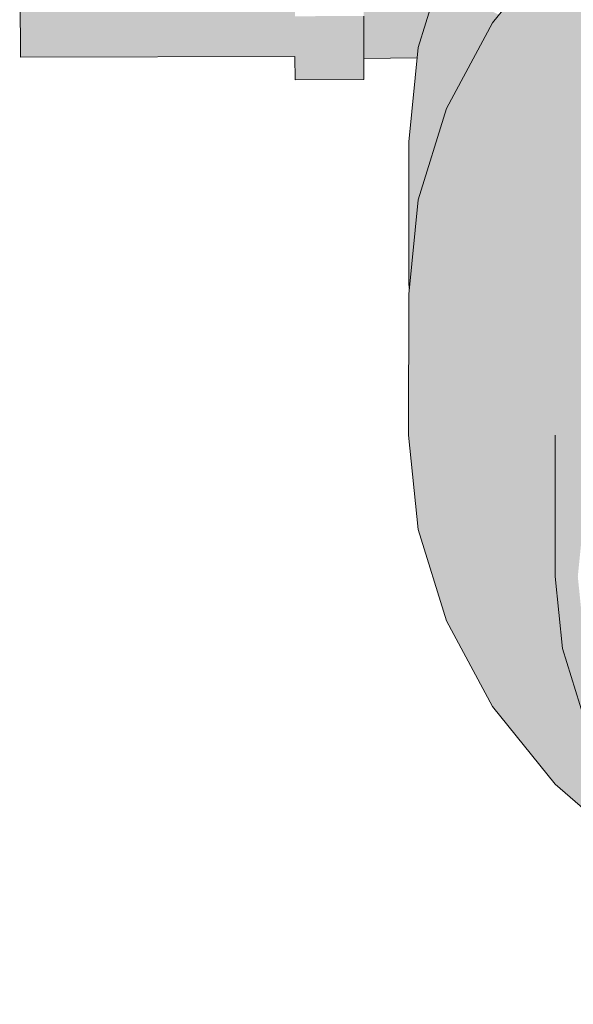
# Model space of a CAD drawing. Header units: metres. Extents: x -52 to 321, y -8 to 26.
# Tile 225 of 256: x 294.4521 to 294.5012, y 0.6231 to 0.7103. Entities that reach past the tile are written whole.
import ezdxf

# ---------------------------------------------------------------- set-up
doc = ezdxf.new("R2010")
doc.units = ezdxf.units.M
doc.header["$MEASUREMENT"] = 0
doc.layers.add('60 Ausstattung außen', color=7, linetype='Continuous')
doc.layers.add('94 Genehmigungsplanung Bemaßung', color=7, linetype='Continuous')
doc.styles.add('ERSTELLTER_STIL_2', font='arial.ttf')
doc.dimstyles.new('ERSTELLTER_STIL__3', dxfattribs={"dimtxt": 0.25, "dimasz": 0.19, "dimexe": 0.18, "dimexo": 0.1, "dimgap": 0, "dimtad": 1, "dimzin": 0, "dimdsep": 46, "dimtxsty": 'ERSTELLTER_STIL_2', "dimblk": 'ARROWHEAD_6', "dimblk1": 'ARROWHEAD_6', "dimblk2": 'ARROWHEAD_6', "dimcen": 0.09, "dimclrd": 7, "dimclre": 7, "dimclrt": 7, "dimazin": 0, "dimtfac": 1, "dimtdec": 4, "dimtmove": 0, "dimatfit": 3, "dimfxl": 1, "dimtolj": 1, "dimtzin": 0, "dimarcsym": 0})

# ---------------------------------------------------------------- blocks, each defined once
blk = doc.blocks.new('*D56', base_point=(33626.115436, -0.002745))
at = {"layer": '94 Genehmigungsplanung Bemaßung', "color": 7, "linetype": 'Continuous', "lineweight": 13}
for p, q in [((294.504558, 2.861904), (294.504558, 3.011904)), ((294.604558, 2.761904), (294.404558, 2.961904)), ((294.692058, 2.861904), (294.317058, 2.861904)), ((294.504558, -0.038096), (294.504558, 2.861904)), ((294.404558, 0.061904), (294.604558, -0.138096)), ((294.692058, -0.038096), (294.317058, -0.038096)), ((294.504558, -0.188096), (294.504558, -0.038096))]:
    blk.add_line(p, q, dxfattribs=at)
at = {"layer": '94 Genehmigungsplanung Bemaßung', "color": 7, "lineweight": 13, "insert": (294.454558, 1.078254), "char_height": 0.25, "attachment_point": 7, "rotation": 90, "style": 'ERSTELLTER_STIL_2'}
blk.add_mtext('\\A1;{\\pql;\\fArial|b0|i0|c0|p0;\\W1.000000;2,90}', dxfattribs=at)
blk = doc.blocks.new('ARROWHEAD_6')
at = {"color": 0, "linetype": 'Continuous', "lineweight": 0}
for p, q in [((-0.5, -0.5), (0.5, 0.5)), ((0, 0), (-1, 0))]:
    blk.add_line(p, q, dxfattribs=at)
blk = doc.blocks.new('*D57', base_point=(33626.115436, -0.002745))
at = {"layer": '94 Genehmigungsplanung Bemaßung', "color": 7, "linetype": 'Continuous', "lineweight": 13}
for p, q in [((296.513108, 3.085248), (296.513108, 3.235248)), ((296.613108, 2.985248), (296.413108, 3.185248)), ((296.700608, 3.085248), (296.325608, 3.085248)), ((296.513108, -0.038096), (296.513108, 3.085248)), ((296.413108, 0.061904), (296.613108, -0.138096)), ((296.700608, -0.038096), (296.325608, -0.038096)), ((296.513108, -0.188096), (296.513108, -0.038096))]:
    blk.add_line(p, q, dxfattribs=at)
at = {"layer": '94 Genehmigungsplanung Bemaßung', "color": 7, "lineweight": 13, "insert": (296.52304, 1.127002), "char_height": 0.25, "attachment_point": 7, "rotation": 90, "style": 'ERSTELLTER_STIL_2'}
blk.add_mtext('\\A1;{\\pql;\\fArial|b0|i0|c0|p0;\\W1.000000;3,12\\fArial|b0|i0|c0|p0;\\W1.000000;\\A1{\\H.66x;\\S5^  ;}}', dxfattribs=at)

msp = doc.modelspace()

# ---------------------------------------------------------------- hatches: boundary and pattern name
at = {"layer": '60 Ausstattung außen', "linetype": 'Continuous', "lineweight": 0, "true_color": 0x000000}
for points in [[(294.452156, 0.707608), (294.452155, 0.709412), (294.452092, 0.747)], [(294.452155, 0.712359), (294.452092, 0.747), (294.452155, 0.709412)], [(294.489929, 0.715939), (294.489928, 0.703438), (294.494016, 0.711031), (294.494018, 0.723532)], [(294.499565, 0.716894), (294.499563, 0.704393), (294.506404, 0.710317), (294.506405, 0.722819)], [(294.494016, 0.710031), (294.494015, 0.69753), (294.499563, 0.704393), (294.499565, 0.716894)], [(294.489929, 0.715939), (294.487426, 0.707846), (294.487425, 0.695345), (294.489928, 0.703438)], [(294.452155, 0.709412), (294.476502, 0.709449), (294.476502, 0.712393), (294.452155, 0.712359)], [(294.476502, 0.709449), (294.476505, 0.707526), (294.476505, 0.710621), (294.476502, 0.712393)], [(294.482592, 0.712241), (294.482593, 0.709285), (294.487892, 0.709353), (294.488808, 0.712315)], [(294.489928, 0.703438), (294.490388, 0.703293), (294.494016, 0.710031), (294.494592, 0.710743), (294.494016, 0.711031)], [(294.476505, 0.707526), (294.482593, 0.707535), (294.482592, 0.710629), (294.476505, 0.710621)], [(294.489928, 0.702438), (294.489927, 0.689937), (294.494015, 0.69753), (294.494016, 0.710031)], [(294.499563, 0.704393), (294.502296, 0.702408), (294.508049, 0.707391), (294.514413, 0.701879), (294.514413, 0.701393), (294.51476, 0.701694), (294.506404, 0.710317)], [(294.452155, 0.709412), (294.452156, 0.707608), (294.476503, 0.707646), (294.476502, 0.709449)], [(294.476503, 0.707646), (294.476506, 0.705631), (294.476505, 0.707526), (294.476502, 0.709449)], [(294.482593, 0.709285), (294.482593, 0.707474), (294.487395, 0.707539), (294.487426, 0.707846), (294.487892, 0.709353)], [(294.452156, 0.707), (294.476503, 0.707039), (294.476503, 0.707646), (294.452156, 0.707608)], [(294.476506, 0.705631), (294.482594, 0.70564), (294.482593, 0.707535), (294.476505, 0.707526)], [(294.482593, 0.707474), (294.482593, 0.706864), (294.487333, 0.706929), (294.487395, 0.707539)], [(294.486583, 0.6995), (294.486582, 0.686999), (294.487425, 0.695345), (294.487426, 0.707846)], [(294.476507, 0.704993), (294.482594, 0.705002), (294.482594, 0.70564), (294.476506, 0.705631)], [(294.499563, 0.704393), (294.494015, 0.69753), (294.502253, 0.693411), (294.502254, 0.698817), (294.502255, 0.702373), (294.502296, 0.702408)], [(294.487425, 0.695345), (294.48772, 0.6953), (294.489928, 0.702438), (294.490388, 0.703293), (294.489928, 0.703438)], [(294.487424, 0.694345), (294.487423, 0.681845), (294.489927, 0.689937), (294.489928, 0.702438)], [(294.489927, 0.689937), (294.502142, 0.686087), (294.504486, 0.69044), (294.502253, 0.692373), (294.502253, 0.693411), (294.494015, 0.69753)], [(294.486582, 0.686999), (294.486683, 0.686999), (294.487424, 0.694345), (294.48772, 0.6953), (294.487425, 0.695345)], [(294.486582, 0.685999), (294.48658, 0.673498), (294.487423, 0.681845), (294.487424, 0.694345)], [(294.487423, 0.681845), (294.500225, 0.67989), (294.502142, 0.686087), (294.489927, 0.689937)], [(294.486582, 0.686999), (294.486632, 0.6865), (294.486683, 0.686999)], [(294.500225, 0.667389), (294.502142, 0.673586), (294.502142, 0.686087), (294.500225, 0.67989)], [(294.487423, 0.681845), (294.48658, 0.673498), (294.49958, 0.673499), (294.500225, 0.67989)], [(294.49958, 0.673499), (294.499579, 0.660998), (294.500225, 0.667389), (294.500225, 0.67989)], [(294.48658, 0.673498), (294.487424, 0.665152), (294.49958, 0.667008), (294.49958, 0.673499)], [(294.500225, 0.667389), (294.502194, 0.667088), (294.504021, 0.672994), (294.502142, 0.673586)], [(294.500225, 0.667389), (294.499579, 0.660998), (294.501579, 0.660998), (294.502194, 0.667088)], [(294.487424, 0.665152), (294.489928, 0.65706), (294.499667, 0.660129), (294.499579, 0.660998), (294.49958, 0.667008)], [(294.500225, 0.654607), (294.502195, 0.654908), (294.501579, 0.660998), (294.499579, 0.660998)], [(294.499667, 0.660129), (294.489928, 0.65706), (294.494017, 0.649466), (294.500771, 0.652843), (294.500225, 0.654607)], [(294.500225, 0.654607), (294.502143, 0.64841), (294.504022, 0.649002), (294.502195, 0.654908)], [(294.500771, 0.652843), (294.494017, 0.649466), (294.499567, 0.642603), (294.503666, 0.645582), (294.502143, 0.64841)], [(294.503666, 0.645582), (294.499567, 0.642603), (294.502672, 0.639915), (294.502672, 0.644271), (294.503831, 0.645275)]]:
    msp.add_hatch(color=18, dxfattribs=at).paths.add_polyline_path(points)

# ---------------------------------------------------------------- linework, layer by layer
at = {"layer": '60 Ausstattung außen', "color": 7, "linetype": 'Continuous', "lineweight": 13}
for p, q in [((294.452092, 0.747), (294.452156, 0.707)), ((294.494016, 0.710031), (294.499565, 0.716894)), ((294.487426, 0.707846), (294.489929, 0.715939)), ((294.482593, 0.707535), (294.482592, 0.710629)), ((294.489928, 0.702438), (294.494016, 0.710031)), ((294.482594, 0.70564), (294.482593, 0.707535)), ((294.486583, 0.6995), (294.487426, 0.707846)), ((294.452156, 0.707), (294.476503, 0.707039)), ((294.476503, 0.707039), (294.476507, 0.704993)), ((294.482593, 0.706864), (294.487333, 0.706929)), ((294.482594, 0.705002), (294.482594, 0.70564)), ((294.476507, 0.704993), (294.482594, 0.705002)), ((294.487424, 0.694345), (294.489928, 0.702438)), ((294.486583, 0.6995), (294.486582, 0.686999)), ((294.486582, 0.685999), (294.487424, 0.694345)), ((294.486632, 0.6865), (294.486582, 0.686999)), ((294.486582, 0.685999), (294.48658, 0.673498)), ((294.487424, 0.665152), (294.48658, 0.673498)), ((294.49958, 0.673499), (294.499579, 0.660998)), ((294.489928, 0.65706), (294.487424, 0.665152)), ((294.500225, 0.654607), (294.499579, 0.660998)), ((294.494017, 0.649466), (294.489928, 0.65706)), ((294.502143, 0.64841), (294.500225, 0.654607)), ((294.499567, 0.642603), (294.494017, 0.649466)), ((294.502672, 0.639915), (294.499567, 0.642603))]:
    msp.add_line(p, q, dxfattribs=at)

# ---------------------------------------------------------------- dimensions: what is measured, and where the dimension line sits
at = {"layer": '94 Genehmigungsplanung Bemaßung', "color": 7, "linetype": 'Continuous', "lineweight": 13}
for base, p1, p2, picture, middle in [((296.513108, 3.085248), (292.565594, -0.038096), (297.016063, 3.085248), '*D57', (296.338108, 1.787215)), ((294.504558, 2.861904), (292.529681, -0.038096), (292.565594, 2.861904), '*D56', (294.329558, 1.401899))]:
    dim = msp.add_linear_dim(base=base, p1=p1, p2=p2, angle=90, dimstyle='ERSTELLTER_STIL__3', dxfattribs=at)
    dim.commit()
    dim.dimension.update_dxf_attribs({"geometry": picture, "text_midpoint": middle, "dimtype": 160, "text_rotation": 90})

doc.saveas('drawing.dxf')
